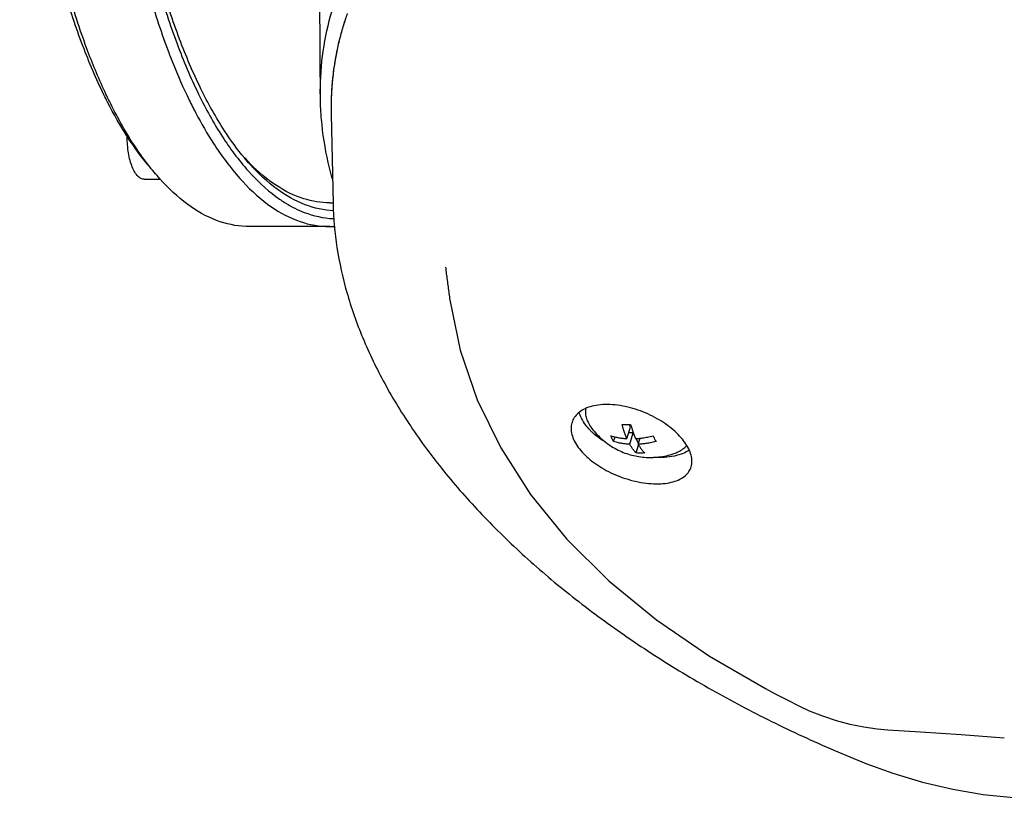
# Model space of a CAD drawing. Header units: millimetres. Extents: x 0 to 594, y 0 to 420.
# Tile 81 of 256: x 477.99 to 484.2, y 238.33 to 243.24. Entities that reach past the tile are written whole.
import ezdxf

# ---------------------------------------------------------------- set-up
doc = ezdxf.new("R2010")
doc.units = ezdxf.units.MM
doc.header["$LTSCALE"] = 32.67
doc.layers.get('0').update_dxf_attribs({"linetype": 'CONTINUOUS'})

msp = doc.modelspace()

# ---------------------------------------------------------------- linework, layer by layer
at = {"color": 7, "linetype": 'CONTINUOUS'}
for p, q in [((479.88716, 242.70824), (479.88123, 243.577)), ((479.95423, 242.64315), (479.96636, 242.07825)), ((478.87769, 242.23181), (478.77521, 242.23181)), ((479.94627, 242.08386), (479.96636, 242.08386)), ((479.94627, 241.93386), (479.43968, 241.93386)), ((480.70239, 241.47161), (480.70245, 241.47118)), ((481.81833, 240.59787), (481.84088, 240.67085)), ((481.84088, 240.67085), (481.83279, 240.68733)), ((481.73464, 240.5795), (481.74357, 240.60841)), ((481.85755, 240.63479), (481.82974, 240.63479)), ((481.83602, 240.56181), (481.85809, 240.63322)), ((481.89135, 240.568), (481.87655, 240.59817)), ((481.88944, 240.56181), (481.90133, 240.6003)), ((481.87687, 240.5074), (481.89221, 240.55704)), ((482.82741, 238.95125), (482.90171, 238.91363)), ((483.39529, 238.7685), (483.46262, 238.76262)), ((483.92511, 238.73197), (484.19677, 238.71231))]:
    msp.add_line(p, q, dxfattribs=at)
for points in [[(480.70239, 241.47162), (480.76801, 241.15486), (480.87502, 240.84229), (481.02269, 240.53874), (481.21049, 240.24629), (481.43773, 239.96682), (481.70319, 239.70223), (482.00457, 239.45464), (482.3389, 239.22561), (482.69137, 239.02212)], [(482.69137, 239.02212), (482.74927, 238.99161), (482.82741, 238.95125)], [(482.90171, 238.91363), (482.96777, 238.88278), (483.05074, 238.84978), (483.13673, 238.82148), (483.22406, 238.79831), (483.31085, 238.78061), (483.39529, 238.7685)], [(483.46262, 238.76262), (483.66957, 238.74942), (483.92511, 238.73197)], [(483.32442, 238.55062), (483.49407, 238.48849), (483.68213, 238.43207), (483.87244, 238.38769), (484.06361, 238.35574), (484.25423, 238.33665), (484.42904, 238.33082)]]:
    msp.add_lwpolyline(points, dxfattribs=at)
for points, knots in [([(478.52219, 242.76389), (478.47276, 242.86462), (478.37988, 243.08298), (478.26336, 243.43712), (478.16482, 243.82991), (478.08666, 244.25362), (478.03052, 244.7001), (477.9974, 245.16148), (477.98786, 245.63016), (478.00208, 246.09828), (478.03985, 246.5577), (478.10049, 247.00045), (478.18294, 247.41904), (478.28577, 247.80648), (478.40723, 248.15629), (478.54529, 248.4627), (478.67867, 248.68849), (478.76896, 248.80805), (478.80089, 248.8463)], [0, 0, 0, 0, 0.0533787, 0.1126893, 0.1771967, 0.2458751, 0.317536, 0.3911634, 0.465825, 0.5404475, 0.6138686, 0.685017, 0.7529249, 0.8167025, 0.8755608, 0.9288905, 0.9763211, 1, 1, 1, 1]), ([(478.53473, 242.76921), (478.4932, 242.85723), (478.4067, 243.06391), (478.29371, 243.40733), (478.1938, 243.80558), (478.11456, 244.23517), (478.05764, 244.68785), (478.02406, 245.15563), (478.01438, 245.63082), (478.02881, 246.10544), (478.06711, 246.57124), (478.12859, 247.02013), (478.21218, 247.44454), (478.31644, 247.83736), (478.43958, 248.19202), (478.57956, 248.50268), (478.70477, 248.71465), (478.78285, 248.82126), (478.80176, 248.84565)], [0, 0, 0, 0, 0.046447, 0.1067799, 0.1723985, 0.2422599, 0.315155, 0.3900504, 0.4659977, 0.5419053, 0.6165906, 0.6889641, 0.7580413, 0.8229172, 0.8827889, 0.937037, 0.9852846, 1, 1, 1, 1]), ([(478.89417, 247.82166), (478.85555, 247.69669), (478.78521, 247.43391), (478.7027, 247.02115), (478.64114, 246.58114), (478.60218, 246.12282), (478.58671, 245.65515), (478.59498, 245.18644), (478.62685, 244.72438), (478.68182, 244.27672), (478.75892, 243.85126), (478.85679, 243.45533), (478.97374, 243.09552), (479.10781, 242.77773), (479.23429, 242.54806), (479.31761, 242.42726), (479.34373, 242.39227)], [0, 0, 0, 0, 0.0701883, 0.1458293, 0.2257302, 0.3084665, 0.3925309, 0.4767026, 0.5599042, 0.6409437, 0.7185913, 0.7917814, 0.8596251, 0.9213975, 0.9765933, 1, 1, 1, 1]), ([(479.40787, 242.3667), (479.36232, 242.42123), (479.26113, 242.56117), (479.12258, 242.81155), (478.99008, 243.12415), (478.87445, 243.47827), (478.7776, 243.86807), (478.7012, 244.28713), (478.64659, 244.72826), (478.61475, 245.18372), (478.60617, 245.64588), (478.62102, 246.1075), (478.65915, 246.56076), (478.71982, 246.99677), (478.80143, 247.40608), (478.87114, 247.6667), (478.90942, 247.79058)], [0, 0, 0, 0, 0.0380103, 0.0922118, 0.1528921, 0.2195615, 0.2914939, 0.3678207, 0.4475301, 0.5294052, 0.6122068, 0.6949584, 0.7766232, 0.855673, 0.9305655, 1, 1, 1, 1]), ([(478.71207, 247.39439), (478.68654, 247.27962), (478.63522, 247.01593), (478.57632, 246.59495), (478.53682, 246.13026), (478.52113, 245.6561), (478.52952, 245.18088), (478.56184, 244.7124), (478.61757, 244.25853), (478.69574, 243.82717), (478.79497, 243.42575), (478.88641, 243.14442), (478.94312, 242.9977), (478.95389, 242.97073)], [0, 0, 0, 0, 0.0786129, 0.1795784, 0.2841264, 0.3903523, 0.4967139, 0.6018494, 0.7042527, 0.8023699, 0.8948543, 0.9805829, 1, 1, 1, 1]), ([(479.88717, 242.70824), (479.88545, 242.75383), (479.88513, 242.88672), (479.90809, 243.10508), (479.97327, 243.35727), (480.07558, 243.59757), (480.21411, 243.82405), (480.38766, 244.03497), (480.59472, 244.22883), (480.75027, 244.34306), (480.83257, 244.39707)], [0, 0, 0, 0, 0.0674546, 0.196344, 0.3237124, 0.4514341, 0.5813577, 0.7151796, 0.8543467, 1, 1, 1, 1]), ([(480.04234, 243.23795), (480.039, 243.22793), (480.03519, 243.21613), (480.03151, 243.20428), (480.03096, 243.20252)], [0, 0, 0, 0, 0.8515073, 1, 1, 1, 1]), ([(480.00718, 243.11787), (479.99955, 243.08776), (479.98965, 243.04373), (479.98151, 242.99934), (479.97914, 242.98549)], [0, 0, 0, 0, 0.6883912, 1, 1, 1, 1]), ([(478.95389, 242.97073), (478.98641, 242.88926), (479.03389, 242.78088), (479.08733, 242.67533), (479.10156, 242.6483)], [0, 0, 0, 0, 0.7417335, 1, 1, 1, 1]), ([(479.97914, 242.98549), (479.97685, 242.97212), (479.9703, 242.93098), (479.96524, 242.88963), (479.96249, 242.86167)], [0, 0, 0, 0, 0.3256734, 1, 1, 1, 1]), ([(479.96249, 242.86167), (479.9594, 242.83036), (479.95518, 242.77156), (479.95383, 242.71264), (479.9538, 242.68519)], [0, 0, 0, 0, 0.5339862, 1, 1, 1, 1]), ([(478.80094, 242.32139), (478.75476, 242.37668), (478.6621, 242.50482), (478.58399, 242.64218), (478.54492, 242.71852)], [0, 0, 0, 0, 0.4563944, 1, 1, 1, 1]), ([(478.80184, 242.32196), (478.76912, 242.36415), (478.6784, 242.4932), (478.60199, 242.6313), (478.55614, 242.72472)], [0, 0, 0, 0, 0.3388908, 1, 1, 1, 1]), ([(479.95992, 242.23662), (479.95399, 242.2588), (479.92577, 242.37092), (479.89852, 242.5283), (479.88881, 242.66449), (479.88717, 242.70824)], [0, 0, 0, 0, 0.1440147, 0.7253771, 1, 1, 1, 1]), ([(479.10156, 242.6483), (479.13596, 242.583), (479.2188, 242.43966), (479.36475, 242.24192), (479.54017, 242.07497), (479.72583, 241.96696), (479.86603, 241.93543), (479.93789, 241.93387), (479.94627, 241.93389)], [0, 0, 0, 0, 0.19113, 0.4284212, 0.6344569, 0.8144852, 0.9783914, 1, 1, 1, 1]), ([(479.9538, 242.68519), (479.95379, 242.68084), (479.95381, 242.67374), (479.95387, 242.66665), (479.9539, 242.6639)], [0, 0, 0, 0, 0.6127847, 1, 1, 1, 1]), ([(478.77521, 242.23187), (478.77227, 242.23186), (478.76166, 242.23288), (478.74348, 242.24225), (478.72409, 242.26322), (478.70686, 242.29288), (478.6922, 242.33038), (478.68058, 242.37444), (478.67245, 242.42348), (478.66883, 242.46717), (478.66817, 242.49424), (478.66813, 242.50368)], [0, 0, 0, 0, 0.0280293, 0.1012967, 0.1906908, 0.3003704, 0.4302482, 0.5777967, 0.7390115, 0.9089669, 1, 1, 1, 1]), ([(479.34373, 242.39227), (479.37168, 242.35481), (479.45057, 242.25743), (479.56028, 242.15302), (479.6466, 242.09457), (479.66829, 242.08133)], [0, 0, 0, 0, 0.3103957, 0.8316468, 1, 1, 1, 1]), ([(479.97022, 242.03432), (479.90887, 242.03683), (479.78091, 242.0649), (479.60042, 242.16877), (479.48158, 242.28107), (479.41933, 242.35298), (479.40787, 242.3667)], [0, 0, 0, 0, 0.2736067, 0.5751868, 0.9201155, 1, 1, 1, 1]), ([(479.94627, 242.08387), (479.89034, 242.0839), (479.77072, 242.10335), (479.59778, 242.19015), (479.48132, 242.29009), (479.42022, 242.35488), (479.40876, 242.3675)], [0, 0, 0, 0, 0.2678389, 0.5725609, 0.9181431, 1, 1, 1, 1]), ([(479.43968, 241.93388), (479.43242, 241.93387), (479.36174, 241.9352), (479.22266, 241.96559), (479.03682, 242.07251), (478.91458, 242.18801), (478.85054, 242.26198), (478.83872, 242.27613)], [0, 0, 0, 0, 0.0304422, 0.2965387, 0.5884767, 0.922464, 1, 1, 1, 1]), ([(479.66829, 242.08133), (479.70528, 242.05875), (479.80008, 242.01085), (479.90731, 241.98673), (479.97221, 241.98423), (479.97454, 241.98416)], [0, 0, 0, 0, 0.4003149, 0.9784991, 1, 1, 1, 1]), ([(479.96636, 242.07825), (479.96834, 241.98602), (479.98538, 241.79729), (480.04853, 241.51328), (480.15009, 241.22542), (480.28954, 240.93687), (480.46566, 240.65064), (480.67658, 240.36952), (480.92004, 240.09603), (481.19361, 239.83228), (481.49484, 239.58007), (481.82119, 239.34108), (482.17003, 239.11686), (482.53863, 238.90885), (482.92422, 238.71839), (483.18959, 238.60443), (483.32442, 238.55062)], [0, 0, 0, 0, 0.0539978, 0.1105253, 0.1698735, 0.2322483, 0.2977466, 0.366268, 0.4376809, 0.5118203, 0.588482, 0.6674508, 0.7484125, 0.8310537, 0.9150366, 1, 1, 1, 1]), ([(480.67454, 241.67883), (480.67806, 241.65109), (480.68522, 241.59588), (480.69463, 241.52668), (480.70046, 241.4852), (480.70245, 241.47117)], [0, 0, 0, 0, 0.4003258, 0.7971517, 1, 1, 1, 1]), ([(482.20782, 240.53297), (482.20088, 240.54713), (482.18344, 240.57561), (482.15005, 240.61585), (482.109, 240.65471), (482.06133, 240.69123), (482.00795, 240.7246), (481.94984, 240.75397), (481.88831, 240.77841), (481.82453, 240.79714), (481.76009, 240.80926), (481.69739, 240.8139), (481.63958, 240.81077), (481.58868, 240.80036), (481.54562, 240.78335), (481.51091, 240.76018), (481.48576, 240.73187), (481.47548, 240.71011), (481.47213, 240.69927)], [0, 0, 0, 0, 0.0540408, 0.113877, 0.1787389, 0.2473771, 0.3193563, 0.3941916, 0.470234, 0.5459528, 0.6216879, 0.6945167, 0.7609381, 0.8194768, 0.8718333, 0.9186652, 0.9612026, 1, 1, 1, 1]), ([(481.55792, 240.78689), (481.55668, 240.7792), (481.55558, 240.76079), (481.56034, 240.73122), (481.56835, 240.71063), (481.57337, 240.7004)], [0, 0, 0, 0, 0.261484, 0.6162693, 1, 1, 1, 1]), ([(481.58368, 240.65358), (481.57522, 240.66248), (481.55542, 240.68544), (481.53893, 240.71109), (481.53101, 240.72724)], [0, 0, 0, 0, 0.4055835, 1, 1, 1, 1]), ([(481.47213, 240.69927), (481.47196, 240.69874), (481.46828, 240.68655), (481.4648, 240.66076), (481.47034, 240.62143), (481.48021, 240.59586), (481.48647, 240.5831)], [0, 0, 0, 0, 0.0138383, 0.3181711, 0.6436293, 1, 1, 1, 1]), ([(481.57337, 240.7004), (481.57885, 240.68924), (481.58624, 240.67715), (481.59454, 240.66575), (481.59553, 240.66442)], [0, 0, 0, 0, 0.8826657, 1, 1, 1, 1]), ([(481.59553, 240.66442), (481.60584, 240.65055), (481.62861, 240.62325), (481.66706, 240.58672), (481.70875, 240.55546), (481.75149, 240.53023), (481.79469, 240.51049), (481.83843, 240.49565), (481.88268, 240.48537), (481.92745, 240.47951), (481.97312, 240.47804), (482.01993, 240.48122), (482.06766, 240.48949), (482.09924, 240.49851), (482.11491, 240.50392)], [0, 0, 0, 0, 0.0891968, 0.183004, 0.2730839, 0.3575254, 0.4386799, 0.5177401, 0.5954972, 0.6727278, 0.7504247, 0.8309126, 0.9144306, 1, 1, 1, 1]), ([(481.78841, 240.68766), (481.79427, 240.68733), (481.80607, 240.68688), (481.82389, 240.68688), (481.83583, 240.68733), (481.84183, 240.68766)], [0, 0, 0, 0, 0.3295282, 0.6627121, 1, 1, 1, 1]), ([(481.81833, 240.59787), (481.81681, 240.60138), (481.81385, 240.60848), (481.80964, 240.61929), (481.80554, 240.63051), (481.80144, 240.64253), (481.79721, 240.65587), (481.79277, 240.67104), (481.78988, 240.68186), (481.78841, 240.68766)], [0, 0, 0, 0, 0.1213438, 0.2434914, 0.3673119, 0.4995232, 0.6454806, 0.8104871, 1, 1, 1, 1]), ([(481.84183, 240.68766), (481.84331, 240.68186), (481.84619, 240.67104), (481.85063, 240.65587), (481.85487, 240.64253), (481.85896, 240.63051), (481.86306, 240.61929), (481.86588, 240.61205), (481.86732, 240.60848)], [0, 0, 0, 0, 0.2156849, 0.403479, 0.5695935, 0.7200633, 0.8609836, 1, 1, 1, 1]), ([(481.68172, 240.57569), (481.67106, 240.58222), (481.64249, 240.60105), (481.60982, 240.62737), (481.58895, 240.64804), (481.58368, 240.65358)], [0, 0, 0, 0, 0.2987109, 0.8172722, 1, 1, 1, 1]), ([(481.71695, 240.61556), (481.72218, 240.61393), (481.73234, 240.61103), (481.74719, 240.60743), (481.76112, 240.60459), (481.77418, 240.60238), (481.78642, 240.60067), (481.79784, 240.5994), (481.80839, 240.59848), (481.81512, 240.59804), (481.81833, 240.59787)], [0, 0, 0, 0, 0.1592769, 0.3070483, 0.4444488, 0.5724792, 0.6920913, 0.8037858, 0.9067357, 1, 1, 1, 1]), ([(481.72556, 240.59677), (481.72405, 240.59986), (481.7211, 240.60609), (481.71831, 240.61238), (481.71695, 240.61556)], [0, 0, 0, 0, 0.4990314, 1, 1, 1, 1]), ([(481.73464, 240.5795), (481.73309, 240.58226), (481.72998, 240.58798), (481.72703, 240.59378), (481.72556, 240.59677)], [0, 0, 0, 0, 0.4866567, 1, 1, 1, 1]), ([(481.88174, 240.59849), (481.88545, 240.59876), (481.89326, 240.5994), (481.90549, 240.60068), (481.9188, 240.60239), (481.93324, 240.60461), (481.94894, 240.60746), (481.96605, 240.61107), (481.97789, 240.61395), (481.98406, 240.61556)], [0, 0, 0, 0, 0.1077031, 0.2262029, 0.3550332, 0.495174, 0.6481836, 0.8157892, 1, 1, 1, 1]), ([(481.98406, 240.61556), (481.98542, 240.61238), (481.98821, 240.60609), (481.99116, 240.59986), (481.99267, 240.59677)], [0, 0, 0, 0, 0.5009686, 1, 1, 1, 1]), ([(481.99267, 240.59677), (481.99414, 240.59378), (481.99709, 240.58798), (482.0002, 240.58226), (482.00175, 240.5795)], [0, 0, 0, 0, 0.5133433, 1, 1, 1, 1]), ([(481.48647, 240.5831), (481.49339, 240.56899), (481.51088, 240.54069), (481.5446, 240.50108), (481.58613, 240.46325), (481.63436, 240.42809), (481.6883, 240.39625), (481.74692, 240.36843), (481.80886, 240.34538), (481.87293, 240.32773), (481.93748, 240.31624), (482.0001, 240.31166), (482.05764, 240.31428), (482.10814, 240.32368), (482.15074, 240.33933), (482.18498, 240.36097), (482.20967, 240.38779), (482.21962, 240.40859), (482.22283, 240.41894)], [0, 0, 0, 0, 0.0543749, 0.1143855, 0.1793854, 0.2481941, 0.3204404, 0.3956856, 0.4722957, 0.5487148, 0.6252073, 0.6986643, 0.7654046, 0.8238533, 0.875646, 0.9214491, 0.962658, 1, 1, 1, 1]), ([(481.83602, 240.56181), (481.83282, 240.56199), (481.82608, 240.56243), (481.81553, 240.56334), (481.80411, 240.56462), (481.79187, 240.56632), (481.77881, 240.56854), (481.76489, 240.57138), (481.75003, 240.57497), (481.73987, 240.57788), (481.73464, 240.5795)], [0, 0, 0, 0, 0.0932643, 0.1962142, 0.3079087, 0.4275208, 0.5555512, 0.6929517, 0.8407231, 1, 1, 1, 1]), ([(481.87687, 240.5074), (481.87424, 240.50986), (481.86932, 240.51481), (481.86261, 240.52244), (481.85662, 240.52997), (481.85115, 240.53747), (481.84598, 240.54517), (481.84092, 240.55327), (481.83765, 240.5589), (481.83602, 240.56181)], [0, 0, 0, 0, 0.1582579, 0.3062836, 0.4460794, 0.5806156, 0.7140589, 0.8533791, 1, 1, 1, 1]), ([(482.00175, 240.5795), (481.99558, 240.5779), (481.98374, 240.57501), (481.96663, 240.5714), (481.95093, 240.56856), (481.93649, 240.56634), (481.92318, 240.56463), (481.91095, 240.56335), (481.89982, 240.56243), (481.89277, 240.56199), (481.88944, 240.56181)], [0, 0, 0, 0, 0.1680248, 0.3209035, 0.4604686, 0.5882957, 0.7058061, 0.8138937, 0.9121333, 1, 1, 1, 1]), ([(481.89018, 240.5605), (481.89158, 240.55803), (481.89461, 240.55284), (481.8994, 240.54517), (481.90458, 240.53747), (481.91004, 240.52997), (481.91603, 240.52244), (481.92274, 240.51481), (481.92766, 240.50986), (481.93029, 240.5074)], [0, 0, 0, 0, 0.1273018, 0.2697761, 0.4062403, 0.5438221, 0.6867827, 0.8381595, 1, 1, 1, 1]), ([(482.11491, 240.50392), (482.12386, 240.50701), (482.14358, 240.51501), (482.17123, 240.53114), (482.18812, 240.54609), (482.19521, 240.55402)], [0, 0, 0, 0, 0.2968285, 0.6668027, 1, 1, 1, 1]), ([(481.93029, 240.5074), (481.92429, 240.50706), (481.91235, 240.50661), (481.89453, 240.50661), (481.88273, 240.50706), (481.87687, 240.5074)], [0, 0, 0, 0, 0.3372879, 0.6704718, 1, 1, 1, 1]), ([(482.21139, 240.52398), (482.19917, 240.5164), (482.16886, 240.50149), (482.1161, 240.48617), (482.05321, 240.47809), (482.00913, 240.47828), (481.98628, 240.47969)], [0, 0, 0, 0, 0.1850865, 0.4330626, 0.704945, 1, 1, 1, 1]), ([(482.22283, 240.41894), (482.223, 240.4195), (482.22656, 240.43133), (482.22975, 240.45654), (482.22391, 240.49509), (482.21405, 240.52029), (482.20782, 240.53297)], [0, 0, 0, 0, 0.0148328, 0.3143148, 0.6392895, 1, 1, 1, 1])]:
    msp.add_open_spline(points, degree=3, knots=knots, dxfattribs=at)
for points in [[(480.05557, 243.27616), (480.04682, 243.25184), (480.03863, 243.22733), (480.031, 243.20264)], [(480.031, 243.20264), (480.02234, 243.17459), (480.01439, 243.14633), (480.00718, 243.11787)], [(480.03096, 243.20252), (480.02231, 243.17452), (480.01438, 243.14629), (480.00718, 243.11787)], [(480.00718, 243.11787), (479.9961, 243.07414), (479.98675, 243.02996), (479.97914, 242.98549)], [(479.97914, 242.98549), (479.97211, 242.94443), (479.96657, 242.90313), (479.96249, 242.86167)], [(479.96249, 242.86167), (479.95671, 242.80304), (479.95386, 242.74411), (479.9538, 242.68519)], [(478.55614, 242.72472), (478.54889, 242.7395), (478.54175, 242.75433), (478.53473, 242.76921)], [(478.54492, 242.71852), (478.53722, 242.73358), (478.52964, 242.7487), (478.52219, 242.76389)], [(479.9538, 242.68519), (479.9538, 242.67809), (479.95383, 242.67099), (479.9539, 242.6639)], [(479.9539, 242.6639), (479.95397, 242.65702), (479.95408, 242.65014), (479.95423, 242.64326)], [(479.9539, 242.6639), (479.95398, 242.65698), (479.95409, 242.65007), (479.95424, 242.64315)], [(478.83872, 242.27613), (478.82615, 242.29118), (478.81386, 242.30647), (478.80184, 242.32196)], [(479.94627, 241.93389), (479.95716, 241.9339), (479.96805, 241.93424), (479.97893, 241.9349)], [(481.53101, 240.72724), (481.52542, 240.73862), (481.52074, 240.75052), (481.51735, 240.76278)], [(481.86732, 240.60848), (481.86875, 240.60492), (481.87023, 240.60138), (481.87175, 240.59787)], [(481.87175, 240.59787), (481.87508, 240.59804), (481.87841, 240.59825), (481.88174, 240.59849)], [(481.88944, 240.56181), (481.88969, 240.56137), (481.88993, 240.56093), (481.89018, 240.5605)]]:
    msp.add_open_spline(points, degree=3, dxfattribs=at)

doc.saveas('drawing.dxf')
